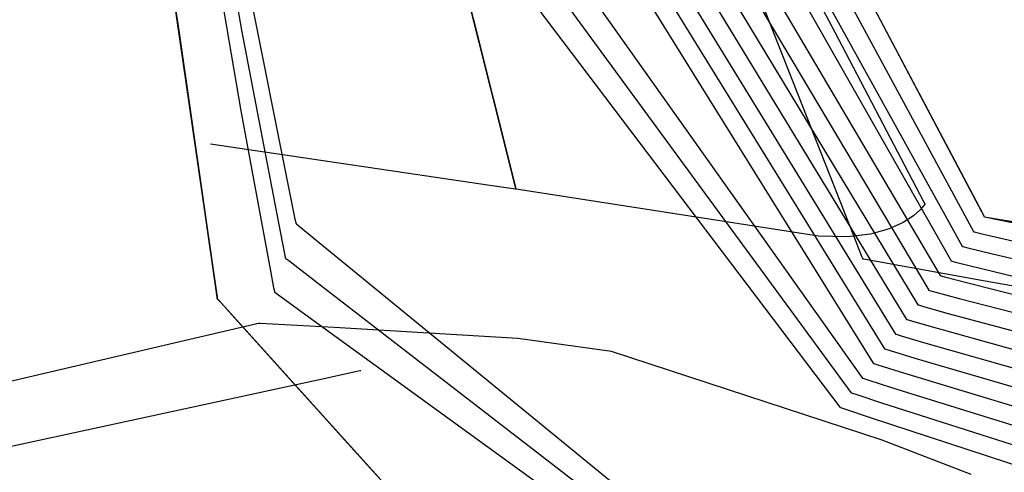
# Model space of a CAD drawing. Extents: x -3.57 to 3.57, y -2.08 to 2.06.
# Tile 14 of 219: x -3.35 to -3.21, y -0.32 to -0.26. Entities that reach past the tile are written whole.
import ezdxf

# ---------------------------------------------------------------- set-up
doc = ezdxf.new("R2010")
doc.units = 0

msp = doc.modelspace()

# ---------------------------------------------------------------- linework, layer by layer
at = {"layer": 'Layer 1', "color": 7, "linetype": 'CONTINUOUS'}
for p, q in [((-3.337992, -0.17148), (-3.324728, -0.263638)), ((-3.337992, -0.17148), (-3.324728, -0.263638)), ((-3.218091, -0.284076), (-3.27487, -0.176701)), ((-3.336719, -0.180325), (-3.320162, -0.295361)), ((-3.288962, -0.182405), (-3.221752, -0.296453)), ((-3.290293, -0.186082), (-3.22326, -0.298433)), ((-3.296026, -0.187913), (-3.226272, -0.302386)), ((-3.292632, -0.188063), (-3.224768, -0.300409)), ((-3.271415, -0.190402), (-3.217236, -0.29052)), ((-3.297318, -0.191216), (-3.22778, -0.304366)), ((-3.299649, -0.192394), (-3.229287, -0.306343)), ((-3.300923, -0.195565), (-3.230791, -0.308319)), ((-3.272619, -0.195275), (-3.21874, -0.2925)), ((-3.321213, -0.288059), (-3.334478, -0.195898)), ((-3.321213, -0.288059), (-3.334478, -0.195898)), ((-3.321213, -0.288059), (-3.334478, -0.195898)), ((-3.321213, -0.288059), (-3.334478, -0.195898)), ((-3.321213, -0.288059), (-3.334478, -0.195898)), ((-3.321213, -0.288059), (-3.334478, -0.195898)), ((-3.321213, -0.288059), (-3.334478, -0.195898)), ((-3.321213, -0.288059), (-3.334478, -0.195898)), ((-3.321213, -0.288059), (-3.334478, -0.195898)), ((-3.321213, -0.288059), (-3.334478, -0.195898)), ((-3.321213, -0.288059), (-3.334478, -0.195898)), ((-3.321213, -0.288059), (-3.334478, -0.195898)), ((-3.321213, -0.288059), (-3.334478, -0.195898)), ((-3.321213, -0.288059), (-3.334478, -0.195898)), ((-3.321213, -0.288059), (-3.334478, -0.195898)), ((-3.327508, -0.199836), (-3.316282, -0.263294)), ((-3.299948, -0.201817), (-3.284874, -0.261893)), ((-3.316331, -0.274181), (-3.327594, -0.208013)), ((-3.265042, -0.208284), (-3.236005, -0.263536)), ((-3.28101, -0.277292), (-3.296044, -0.217375)), ((-3.26277, -0.219591), (-3.220248, -0.294476)), ((-3.285683, -0.235109), (-3.232299, -0.310299)), ((-3.287108, -0.239581), (-3.233803, -0.312276)), ((-3.288536, -0.24405), (-3.235311, -0.314252)), ((-3.217624, -0.284958), (-3.232637, -0.256567)), ((-3.233421, -0.291089), (-3.246571, -0.257697)), ((-3.314936, -0.259508), (-3.310151, -0.283404)), ((-3.284874, -0.261893), (-3.279567, -0.283042)), ((-3.324728, -0.263638), (-3.319977, -0.296645)), ((-3.324728, -0.263638), (-3.319977, -0.296645)), ((-3.316282, -0.263294), (-3.311561, -0.287919)), ((-3.236005, -0.263536), (-3.225017, -0.284444)), ((-3.312324, -0.295828), (-3.316331, -0.274181)), ((-3.27932, -0.284026), (-3.28101, -0.277292)), ((-3.282682, -0.284259), (-3.320465, -0.278677)), ((-3.310151, -0.283404), (-3.309045, -0.288852)), ((-3.279567, -0.283042), (-3.279159, -0.284667)), ((-3.279525, -0.284725), (-3.282682, -0.284259)), ((-3.279218, -0.28477), (-3.279525, -0.284725)), ((-3.279165, -0.284642), (-3.27932, -0.284026)), ((-3.279146, -0.284781), (-3.279218, -0.28477)), ((-3.279134, -0.284768), (-3.279165, -0.284642)), ((-3.279159, -0.284667), (-3.279132, -0.284775)), ((-3.279132, -0.284783), (-3.279146, -0.284781)), ((-3.279131, -0.28478), (-3.279134, -0.284768)), ((-3.279132, -0.284775), (-3.27913, -0.284783)), ((-3.27913, -0.284783), (-3.279132, -0.284783)), ((-3.27913, -0.284783), (-3.279131, -0.28478)), ((-3.27913, -0.284783), (-3.27913, -0.284783)), ((-3.27913, -0.284783), (-3.27913, -0.284783)), ((-3.27913, -0.284783), (-3.27913, -0.284783)), ((-3.27913, -0.284783), (-3.27913, -0.284783)), ((-3.27913, -0.284783), (-3.27913, -0.284783)), ((-3.27913, -0.284783), (-3.27913, -0.284783)), ((-3.27913, -0.284783), (-3.27913, -0.284783)), ((-3.27913, -0.284783), (-3.27913, -0.284783)), ((-3.27913, -0.284783), (-3.27913, -0.284783)), ((-3.27913, -0.284783), (-3.27913, -0.284783)), ((-3.27913, -0.284783), (-3.27913, -0.284783)), ((-3.27913, -0.284783), (-3.27913, -0.284783)), ((-3.27913, -0.284783), (-3.27913, -0.284783)), ((-3.27913, -0.284783), (-3.27913, -0.284783)), ((-3.27913, -0.284783), (-3.27913, -0.284783)), ((-3.27913, -0.284783), (-3.27913, -0.284783)), ((-3.238221, -0.291115), (-3.27913, -0.284783)), ((-3.225017, -0.284444), (-3.223977, -0.286423)), ((-3.215983, -0.288061), (-3.218091, -0.284076)), ((-3.21609, -0.28786), (-3.217624, -0.284958)), ((-3.223977, -0.286423), (-3.223798, -0.286763)), ((-3.224431, -0.287559), (-3.225345, -0.288376)), ((-3.223932, -0.286979), (-3.224431, -0.287559)), ((-3.223821, -0.286822), (-3.223932, -0.286979)), ((-3.223797, -0.286784), (-3.223821, -0.286822)), ((-3.223798, -0.286763), (-3.223793, -0.286773)), ((-3.223792, -0.286777), (-3.223797, -0.286784)), ((-3.223793, -0.286773), (-3.223792, -0.286775)), ((-3.223792, -0.286775), (-3.223791, -0.286776)), ((-3.223791, -0.286776), (-3.223792, -0.286777)), ((-3.223791, -0.286776), (-3.223791, -0.286776)), ((-3.223791, -0.286776), (-3.223791, -0.286776)), ((-3.223791, -0.286776), (-3.223791, -0.286776)), ((-3.223791, -0.286776), (-3.223791, -0.286776)), ((-3.223791, -0.286776), (-3.223791, -0.286776)), ((-3.223791, -0.286776), (-3.223791, -0.286776)), ((-3.223791, -0.286776), (-3.223791, -0.286776)), ((-3.223791, -0.286776), (-3.223791, -0.286776)), ((-3.223791, -0.286776), (-3.223791, -0.286776)), ((-3.319723, -0.298415), (-3.321213, -0.288059)), ((-3.319723, -0.298415), (-3.321213, -0.288059)), ((-3.319723, -0.298415), (-3.321213, -0.288059)), ((-3.319723, -0.298415), (-3.321213, -0.288059)), ((-3.319723, -0.298415), (-3.321213, -0.288059)), ((-3.319723, -0.298415), (-3.321213, -0.288059)), ((-3.319723, -0.298415), (-3.321213, -0.288059)), ((-3.319723, -0.298415), (-3.321213, -0.288059)), ((-3.319723, -0.298415), (-3.321213, -0.288059)), ((-3.319723, -0.298415), (-3.321213, -0.288059)), ((-3.319723, -0.298415), (-3.321213, -0.288059)), ((-3.319723, -0.298415), (-3.321213, -0.288059)), ((-3.319723, -0.298415), (-3.321213, -0.288059)), ((-3.319723, -0.298415), (-3.321213, -0.288059)), ((-3.319723, -0.298415), (-3.321213, -0.288059)), ((-3.311561, -0.287919), (-3.310466, -0.293529)), ((-3.309045, -0.288852), (-3.308953, -0.289304)), ((-3.225345, -0.288376), (-3.226735, -0.289289)), ((-3.215768, -0.288467), (-3.21609, -0.28786)), ((-3.215785, -0.288437), (-3.215983, -0.288061)), ((-3.215739, -0.288524), (-3.215785, -0.288437)), ((-3.215738, -0.288525), (-3.215768, -0.288467)), ((-3.215729, -0.288541), (-3.215739, -0.288524)), ((-3.215731, -0.288539), (-3.215738, -0.288525)), ((-3.215729, -0.288542), (-3.215731, -0.288539)), ((-3.215729, -0.288543), (-3.215729, -0.288541)), ((-3.215728, -0.288543), (-3.215729, -0.288542)), ((-3.215728, -0.288543), (-3.215729, -0.288543)), ((-3.215727, -0.288544), (-3.215728, -0.288543)), ((-3.215728, -0.288543), (-3.215728, -0.288543)), ((-3.215728, -0.288543), (-3.215728, -0.288543)), ((-3.215728, -0.288543), (-3.215728, -0.288543)), ((-3.215728, -0.288543), (-3.215728, -0.288543)), ((-2.868764, -0.348358), (-3.215728, -0.288543)), ((-3.215728, -0.288543), (-3.215728, -0.288543)), ((-3.215728, -0.288543), (-3.215728, -0.288543)), ((-3.215728, -0.288543), (-3.215728, -0.288543)), ((-3.215728, -0.288543), (-3.215728, -0.288543)), ((-3.215728, -0.288543), (-3.215728, -0.288543)), ((-3.215728, -0.288543), (-3.215728, -0.288543)), ((-3.215724, -0.288544), (-3.215727, -0.288544)), ((-3.142485, -0.303999), (-3.215724, -0.288544)), ((-3.308953, -0.289304), (-3.308938, -0.289379)), ((-3.308938, -0.289379), (-3.308937, -0.289381)), ((-3.308937, -0.289381), (-3.308937, -0.289382)), ((-3.308937, -0.289382), (-3.308937, -0.289382)), ((-3.308937, -0.289382), (-3.308937, -0.289382)), ((-3.308937, -0.289382), (-3.308937, -0.289382)), ((-3.308937, -0.289382), (-3.308937, -0.289382)), ((-3.308937, -0.289382), (-3.308937, -0.289382)), ((-3.308937, -0.289382), (-3.308936, -0.289382)), ((-3.308936, -0.289382), (-3.308935, -0.289384)), ((-3.308935, -0.289384), (-3.308927, -0.28939)), ((-3.308927, -0.28939), (-3.308848, -0.289454)), ((-3.308848, -0.289454), (-3.308461, -0.289771)), ((-3.308461, -0.289771), (-3.304229, -0.293229)), ((-3.228659, -0.29016), (-3.231176, -0.290848)), ((-3.226735, -0.289289), (-3.228659, -0.29016)), ((-3.234343, -0.291213), (-3.238221, -0.291115)), ((-3.231176, -0.290848), (-3.234343, -0.291213)), ((-3.232323, -0.293879), (-3.233421, -0.291089)), ((-3.217236, -0.29052), (-3.217236, -0.29052)), ((-3.217236, -0.29052), (-3.217236, -0.29052)), ((-3.217236, -0.29052), (-3.217236, -0.29052)), ((-3.217236, -0.29052), (-3.217235, -0.29052)), ((-3.217235, -0.29052), (-3.217231, -0.290521)), ((-3.217231, -0.290521), (-3.217215, -0.290525)), ((-3.217215, -0.290525), (-3.21715, -0.29054)), ((-3.21715, -0.29054), (-3.216466, -0.290705)), ((-3.216466, -0.290705), (-3.213132, -0.291494)), ((-3.213132, -0.291494), (-3.177367, -0.299563)), ((-3.21874, -0.2925), (-3.21874, -0.2925)), ((-3.21874, -0.2925), (-3.21874, -0.2925)), ((-3.21874, -0.2925), (-3.21874, -0.2925)), ((-3.21874, -0.2925), (-3.218739, -0.2925)), ((-3.218739, -0.2925), (-3.218735, -0.292501)), ((-3.218735, -0.292501), (-3.218719, -0.292505)), ((-3.218719, -0.292505), (-3.218654, -0.292521)), ((-3.218654, -0.292521), (-3.217969, -0.292691)), ((-3.217969, -0.292691), (-3.214635, -0.29351)), ((-3.310466, -0.293529), (-3.310374, -0.293995)), ((-3.310374, -0.293995), (-3.310359, -0.294072)), ((-3.310359, -0.294072), (-3.310358, -0.294074)), ((-3.310358, -0.294074), (-3.310358, -0.294075)), ((-3.310358, -0.294075), (-3.310358, -0.294075)), ((-3.310358, -0.294075), (-3.310358, -0.294075)), ((-3.310358, -0.294075), (-3.310358, -0.294075)), ((-3.310358, -0.294075), (-3.310358, -0.294075)), ((-3.310358, -0.294075), (-3.310358, -0.294075)), ((-3.310358, -0.294075), (-3.310358, -0.294075)), ((-3.310358, -0.294075), (-3.310356, -0.294077)), ((-3.310356, -0.294077), (-3.310348, -0.294082)), ((-3.310348, -0.294082), (-3.31027, -0.294143)), ((-3.31027, -0.294143), (-3.309883, -0.294441)), ((-3.309883, -0.294441), (-3.305658, -0.297698)), ((-3.304229, -0.293229), (-3.251882, -0.336008)), ((-3.232216, -0.294151), (-3.232323, -0.293879)), ((-3.232191, -0.294214), (-3.232216, -0.294151)), ((-3.232186, -0.294227), (-3.232191, -0.294214)), ((-3.232185, -0.294228), (-3.232186, -0.294227)), ((-3.232168, -0.294231), (-3.232185, -0.294228)), ((-3.232185, -0.294228), (-3.232185, -0.294228)), ((-3.232185, -0.294228), (-3.232185, -0.294228)), ((-3.232185, -0.294228), (-3.232185, -0.294228)), ((-3.232185, -0.294228), (-3.232185, -0.294228)), ((-3.232185, -0.294228), (-3.232185, -0.294228)), ((-3.232185, -0.294228), (-3.232185, -0.294228)), ((-3.232185, -0.294228), (-3.232185, -0.294228)), ((-3.232185, -0.294228), (-3.232185, -0.294228)), ((-3.232185, -0.294228), (-3.232185, -0.294228)), ((-3.232185, -0.294228), (-3.232185, -0.294228)), ((-3.23207, -0.294249), (-3.232168, -0.294231)), ((-3.230838, -0.294471), (-3.23207, -0.294249)), ((-3.214635, -0.29351), (-3.178866, -0.301884)), ((-3.320162, -0.295361), (-3.319627, -0.299077)), ((-3.215658, -0.2972), (-3.230838, -0.294471)), ((-3.220248, -0.294476), (-3.220248, -0.294476)), ((-3.220248, -0.294476), (-3.220248, -0.294476)), ((-3.220248, -0.294476), (-3.220248, -0.294476)), ((-3.220248, -0.294476), (-3.220247, -0.294477)), ((-3.220247, -0.294477), (-3.220243, -0.294478)), ((-3.220243, -0.294478), (-3.220227, -0.294482)), ((-3.220227, -0.294482), (-3.220162, -0.294499)), ((-3.220162, -0.294499), (-3.219477, -0.294675)), ((-3.219477, -0.294675), (-3.216141, -0.295522)), ((-3.216141, -0.295522), (-3.180367, -0.304202)), ((-3.319977, -0.296645), (-3.319591, -0.299326)), ((-3.319977, -0.296645), (-3.319591, -0.299326)), ((-3.311897, -0.298093), (-3.312324, -0.295828)), ((-3.221752, -0.296453), (-3.221752, -0.296453)), ((-3.221752, -0.296453), (-3.221752, -0.296453)), ((-3.221752, -0.296453), (-3.221752, -0.296453)), ((-3.221752, -0.296453), (-3.221751, -0.296453)), ((-3.221751, -0.296453), (-3.221747, -0.296454)), ((-3.221747, -0.296454), (-3.221731, -0.296458)), ((-3.221731, -0.296458), (-3.221666, -0.296476)), ((-3.221666, -0.296476), (-3.220981, -0.296658)), ((-3.220981, -0.296658), (-3.217644, -0.297534)), ((-3.319586, -0.299361), (-3.319723, -0.298415)), ((-3.319586, -0.299361), (-3.319723, -0.298415)), ((-3.319586, -0.299361), (-3.319723, -0.298415)), ((-3.319586, -0.299361), (-3.319723, -0.298415)), ((-3.319586, -0.299361), (-3.319723, -0.298415)), ((-3.319586, -0.299361), (-3.319723, -0.298415)), ((-3.319586, -0.299361), (-3.319723, -0.298415)), ((-3.319586, -0.299361), (-3.319723, -0.298415)), ((-3.319586, -0.299361), (-3.319723, -0.298415)), ((-3.319586, -0.299361), (-3.319723, -0.298415)), ((-3.319586, -0.299361), (-3.319723, -0.298415)), ((-3.319586, -0.299361), (-3.319723, -0.298415)), ((-3.319586, -0.299361), (-3.319723, -0.298415)), ((-3.319586, -0.299361), (-3.319723, -0.298415)), ((-3.319586, -0.299361), (-3.319723, -0.298415)), ((-3.311795, -0.298629), (-3.311897, -0.298093)), ((-3.305658, -0.297698), (-3.25339, -0.337988)), ((-3.22326, -0.298433), (-3.22326, -0.298433)), ((-3.22326, -0.298433), (-3.22326, -0.298433)), ((-3.22326, -0.298433), (-3.22326, -0.298433)), ((-3.22326, -0.298433), (-3.223259, -0.298433)), ((-3.223259, -0.298433), (-3.223255, -0.298434)), ((-3.223255, -0.298434), (-3.223239, -0.298439)), ((-3.223239, -0.298439), (-3.223174, -0.298457)), ((-3.223174, -0.298457), (-3.222488, -0.298645)), ((-3.217644, -0.297534), (-3.181865, -0.30652)), ((-3.173259, -0.304822), (-3.215658, -0.2972)), ((-3.319627, -0.299077), (-3.319555, -0.299579)), ((-3.319591, -0.299326), (-3.31956, -0.299542)), ((-3.319591, -0.299326), (-3.31956, -0.299542)), ((-3.319559, -0.299555), (-3.319586, -0.299361)), ((-3.319559, -0.299555), (-3.319586, -0.299361)), ((-3.319559, -0.299555), (-3.319586, -0.299361)), ((-3.319559, -0.299555), (-3.319586, -0.299361)), ((-3.319559, -0.299555), (-3.319586, -0.299361)), ((-3.319559, -0.299555), (-3.319586, -0.299361)), ((-3.319559, -0.299555), (-3.319586, -0.299361)), ((-3.319559, -0.299555), (-3.319586, -0.299361)), ((-3.319559, -0.299555), (-3.319586, -0.299361)), ((-3.319559, -0.299555), (-3.319586, -0.299361)), ((-3.319559, -0.299555), (-3.319586, -0.299361)), ((-3.319559, -0.299555), (-3.319586, -0.299361)), ((-3.319559, -0.299555), (-3.319586, -0.299361)), ((-3.319559, -0.299555), (-3.319586, -0.299361)), ((-3.319559, -0.299555), (-3.319586, -0.299361)), ((-3.31956, -0.299542), (-3.319555, -0.299578)), ((-3.31956, -0.299542), (-3.319555, -0.299578)), ((-3.319556, -0.299573), (-3.319559, -0.299555)), ((-3.319556, -0.299573), (-3.319559, -0.299555)), ((-3.319556, -0.299573), (-3.319559, -0.299555)), ((-3.319556, -0.299573), (-3.319559, -0.299555)), ((-3.319556, -0.299573), (-3.319559, -0.299555)), ((-3.319556, -0.299573), (-3.319559, -0.299555)), ((-3.319556, -0.299573), (-3.319559, -0.299555)), ((-3.319556, -0.299573), (-3.319559, -0.299555)), ((-3.319556, -0.299573), (-3.319559, -0.299555)), ((-3.319556, -0.299573), (-3.319559, -0.299555)), ((-3.319556, -0.299573), (-3.319559, -0.299555)), ((-3.319556, -0.299573), (-3.319559, -0.299555)), ((-3.319556, -0.299573), (-3.319559, -0.299555)), ((-3.319556, -0.299573), (-3.319559, -0.299555)), ((-3.319556, -0.299573), (-3.319559, -0.299555)), ((-3.319555, -0.299577), (-3.319556, -0.299573)), ((-3.319555, -0.299577), (-3.319556, -0.299573)), ((-3.319555, -0.299577), (-3.319556, -0.299573)), ((-3.319555, -0.299577), (-3.319556, -0.299573)), ((-3.319555, -0.299577), (-3.319556, -0.299573)), ((-3.319555, -0.299577), (-3.319556, -0.299573)), ((-3.319555, -0.299577), (-3.319556, -0.299573)), ((-3.319555, -0.299577), (-3.319556, -0.299573)), ((-3.319555, -0.299577), (-3.319556, -0.299573)), ((-3.319555, -0.299577), (-3.319556, -0.299573)), ((-3.319555, -0.299577), (-3.319556, -0.299573)), ((-3.319555, -0.299577), (-3.319556, -0.299573)), ((-3.319555, -0.299577), (-3.319556, -0.299573)), ((-3.319555, -0.299577), (-3.319556, -0.299573)), ((-3.319555, -0.299577), (-3.319556, -0.299573)), ((-3.319555, -0.299578), (-3.319555, -0.299577)), ((-3.319555, -0.299578), (-3.319555, -0.299577)), ((-3.319555, -0.299578), (-3.319555, -0.299577)), ((-3.319555, -0.299578), (-3.319555, -0.299577)), ((-3.319555, -0.299578), (-3.319555, -0.299577)), ((-3.319555, -0.299578), (-3.319555, -0.299577)), ((-3.319555, -0.299578), (-3.319555, -0.299577)), ((-3.319555, -0.299578), (-3.319555, -0.299577)), ((-3.319555, -0.299578), (-3.319555, -0.299577)), ((-3.319555, -0.299578), (-3.319555, -0.299577)), ((-3.319555, -0.299578), (-3.319555, -0.299577)), ((-3.319555, -0.299578), (-3.319555, -0.299577)), ((-3.319555, -0.299578), (-3.319555, -0.299577)), ((-3.319555, -0.299578), (-3.319555, -0.299577)), ((-3.319555, -0.299578), (-3.319555, -0.299577)), ((-3.319555, -0.299578), (-3.319555, -0.299578)), ((-3.319555, -0.299578), (-3.319555, -0.299579)), ((-3.319555, -0.299579), (-3.319555, -0.299578)), ((-3.319555, -0.299579), (-3.319555, -0.299578)), ((-3.319555, -0.299579), (-3.319555, -0.299578)), ((-3.319555, -0.299579), (-3.319555, -0.299578)), ((-3.319555, -0.299579), (-3.319555, -0.299578)), ((-3.319555, -0.299579), (-3.319555, -0.299578)), ((-3.319555, -0.299579), (-3.319555, -0.299578)), ((-3.319555, -0.299579), (-3.319555, -0.299578)), ((-3.319555, -0.299579), (-3.319555, -0.299578)), ((-3.319555, -0.299579), (-3.319555, -0.299578)), ((-3.319555, -0.299579), (-3.319555, -0.299578)), ((-3.319555, -0.299579), (-3.319555, -0.299578)), ((-3.319555, -0.299579), (-3.319555, -0.299578)), ((-3.319555, -0.299579), (-3.319555, -0.299578)), ((-3.319555, -0.299579), (-3.319555, -0.299578)), ((-3.319555, -0.299578), (-3.319555, -0.299578)), ((-3.319555, -0.299578), (-3.319555, -0.299579)), ((-3.319555, -0.299579), (-3.319555, -0.299579)), ((-3.319555, -0.299579), (-3.319555, -0.299579)), ((-3.319555, -0.299579), (-3.319555, -0.299579)), ((-3.319555, -0.299579), (-3.319555, -0.299579)), ((-3.319555, -0.299579), (-3.319555, -0.299579)), ((-3.319555, -0.299579), (-3.319555, -0.299579)), ((-3.319555, -0.299579), (-3.319554, -0.29958)), ((-3.319549, -0.299586), (-3.319555, -0.299579)), ((-3.319555, -0.299579), (-3.319555, -0.299579)), ((-3.319555, -0.299579), (-3.319555, -0.299579)), ((-3.319555, -0.299579), (-3.319555, -0.299579)), ((-3.319555, -0.299579), (-3.319555, -0.299579)), ((-3.319555, -0.299579), (-3.319555, -0.299579)), ((-3.319555, -0.299579), (-3.319555, -0.299579)), ((-3.319549, -0.299586), (-3.319555, -0.299579)), ((-3.319555, -0.299579), (-3.319555, -0.299579)), ((-3.319555, -0.299579), (-3.319555, -0.299579)), ((-3.319555, -0.299579), (-3.319555, -0.299579)), ((-3.319555, -0.299579), (-3.319555, -0.299579)), ((-3.319555, -0.299579), (-3.319555, -0.299579)), ((-3.319555, -0.299579), (-3.319555, -0.299579)), ((-3.319549, -0.299586), (-3.319555, -0.299579)), ((-3.319555, -0.299579), (-3.319555, -0.299579)), ((-3.319555, -0.299579), (-3.319555, -0.299579)), ((-3.319555, -0.299579), (-3.319555, -0.299579)), ((-3.319555, -0.299579), (-3.319555, -0.299579)), ((-3.319555, -0.299579), (-3.319555, -0.299579)), ((-3.319555, -0.299579), (-3.319555, -0.299579)), ((-3.319549, -0.299586), (-3.319555, -0.299579)), ((-3.319555, -0.299579), (-3.319555, -0.299579)), ((-3.319555, -0.299579), (-3.319555, -0.299579)), ((-3.319555, -0.299579), (-3.319555, -0.299579)), ((-3.319555, -0.299579), (-3.319555, -0.299579)), ((-3.319555, -0.299579), (-3.319555, -0.299579)), ((-3.319555, -0.299579), (-3.319555, -0.299579)), ((-3.319549, -0.299586), (-3.319555, -0.299579)), ((-3.319555, -0.299579), (-3.319555, -0.299579)), ((-3.319555, -0.299579), (-3.319555, -0.299579)), ((-3.319555, -0.299579), (-3.319555, -0.299579)), ((-3.319555, -0.299579), (-3.319555, -0.299579)), ((-3.319555, -0.299579), (-3.319555, -0.299579)), ((-3.319555, -0.299579), (-3.319555, -0.299579)), ((-3.319549, -0.299586), (-3.319555, -0.299579)), ((-3.319555, -0.299579), (-3.319555, -0.299579)), ((-3.319555, -0.299579), (-3.319555, -0.299579)), ((-3.319555, -0.299579), (-3.319555, -0.299579)), ((-3.319555, -0.299579), (-3.319555, -0.299579)), ((-3.319555, -0.299579), (-3.319555, -0.299579)), ((-3.319555, -0.299579), (-3.319555, -0.299579)), ((-3.319549, -0.299586), (-3.319555, -0.299579)), ((-3.319555, -0.299579), (-3.319555, -0.299579)), ((-3.319555, -0.299579), (-3.319555, -0.299579)), ((-3.319555, -0.299579), (-3.319555, -0.299579)), ((-3.319555, -0.299579), (-3.319555, -0.299579)), ((-3.319555, -0.299579), (-3.319555, -0.299579)), ((-3.319555, -0.299579), (-3.319555, -0.299579)), ((-3.319549, -0.299586), (-3.319555, -0.299579)), ((-3.319555, -0.299579), (-3.319555, -0.299579)), ((-3.319555, -0.299579), (-3.319555, -0.299579)), ((-3.319555, -0.299579), (-3.319555, -0.299579)), ((-3.319555, -0.299579), (-3.319555, -0.299579)), ((-3.319555, -0.299579), (-3.319555, -0.299579)), ((-3.319555, -0.299579), (-3.319555, -0.299579)), ((-3.319549, -0.299586), (-3.319555, -0.299579)), ((-3.319555, -0.299579), (-3.319555, -0.299579)), ((-3.319555, -0.299579), (-3.319555, -0.299579)), ((-3.319555, -0.299579), (-3.319555, -0.299579)), ((-3.319555, -0.299579), (-3.319555, -0.299579)), ((-3.319555, -0.299579), (-3.319555, -0.299579)), ((-3.319555, -0.299579), (-3.319555, -0.299579)), ((-3.319549, -0.299586), (-3.319555, -0.299579)), ((-3.319555, -0.299579), (-3.319555, -0.299579)), ((-3.319555, -0.299579), (-3.319555, -0.299579)), ((-3.319555, -0.299579), (-3.319555, -0.299579)), ((-3.319555, -0.299579), (-3.319555, -0.299579)), ((-3.319555, -0.299579), (-3.319555, -0.299579)), ((-3.319555, -0.299579), (-3.319555, -0.299579)), ((-3.319549, -0.299586), (-3.319555, -0.299579)), ((-3.319555, -0.299579), (-3.319555, -0.299579)), ((-3.319555, -0.299579), (-3.319555, -0.299579)), ((-3.319555, -0.299579), (-3.319555, -0.299579)), ((-3.319555, -0.299579), (-3.319555, -0.299579)), ((-3.319555, -0.299579), (-3.319555, -0.299579)), ((-3.319555, -0.299579), (-3.319555, -0.299579)), ((-3.319549, -0.299586), (-3.319555, -0.299579)), ((-3.319555, -0.299579), (-3.319555, -0.299579)), ((-3.319555, -0.299579), (-3.319555, -0.299579)), ((-3.319555, -0.299579), (-3.319555, -0.299579)), ((-3.319555, -0.299579), (-3.319555, -0.299579)), ((-3.319555, -0.299579), (-3.319555, -0.299579)), ((-3.319555, -0.299579), (-3.319555, -0.299579)), ((-3.319549, -0.299586), (-3.319555, -0.299579)), ((-3.319555, -0.299579), (-3.319555, -0.299579)), ((-3.319555, -0.299579), (-3.319555, -0.299579)), ((-3.319555, -0.299579), (-3.319555, -0.299579)), ((-3.319555, -0.299579), (-3.319555, -0.299579)), ((-3.319555, -0.299579), (-3.319555, -0.299579)), ((-3.319555, -0.299579), (-3.319555, -0.299579)), ((-3.319549, -0.299586), (-3.319555, -0.299579)), ((-3.319555, -0.299579), (-3.319555, -0.299579)), ((-3.319555, -0.299579), (-3.319555, -0.299579)), ((-3.319555, -0.299579), (-3.319555, -0.299579)), ((-3.319555, -0.299579), (-3.319555, -0.299579)), ((-3.319555, -0.299579), (-3.319555, -0.299579)), ((-3.319555, -0.299579), (-3.319555, -0.299579)), ((-3.319549, -0.299586), (-3.319555, -0.299579)), ((-3.319555, -0.299579), (-3.319555, -0.299579)), ((-3.319555, -0.299579), (-3.319555, -0.299579)), ((-3.319555, -0.299579), (-3.319555, -0.299579)), ((-3.319555, -0.299579), (-3.319555, -0.299579)), ((-3.319555, -0.299579), (-3.319555, -0.299579)), ((-3.319555, -0.299579), (-3.319555, -0.299579)), ((-3.319555, -0.299579), (-3.319555, -0.299579)), ((-3.319555, -0.299579), (-3.319555, -0.299579)), ((-3.319555, -0.299579), (-3.319555, -0.299579)), ((-3.319555, -0.299579), (-3.319555, -0.299579)), ((-3.319555, -0.299579), (-3.319555, -0.299579)), ((-3.319555, -0.299579), (-3.319555, -0.299579)), ((-3.319555, -0.299579), (-3.319554, -0.29958)), ((-3.319555, -0.299579), (-3.319555, -0.299579)), ((-3.319555, -0.299579), (-3.319555, -0.299579)), ((-3.319555, -0.299579), (-3.319555, -0.299579)), ((-3.319555, -0.299579), (-3.319555, -0.299579)), ((-3.319555, -0.299579), (-3.319555, -0.299579)), ((-3.319555, -0.299579), (-3.319555, -0.299579)), ((-3.319555, -0.299579), (-3.319555, -0.299579)), ((-3.319555, -0.299579), (-3.319555, -0.299579)), ((-3.319555, -0.299579), (-3.319555, -0.299579)), ((-3.319555, -0.299579), (-3.319555, -0.299579)), ((-3.319555, -0.299579), (-3.319555, -0.299579)), ((-3.319555, -0.299579), (-3.319555, -0.299579)), ((-3.319555, -0.299579), (-3.319551, -0.299583)), ((-3.319554, -0.29958), (-3.319551, -0.299583)), ((-3.319554, -0.29958), (-3.319551, -0.299583)), ((-3.319551, -0.299583), (-3.319518, -0.29962)), ((-3.319551, -0.299583), (-3.319518, -0.29962)), ((-3.319551, -0.299583), (-3.319532, -0.299604)), ((-3.319512, -0.299626), (-3.319549, -0.299586)), ((-3.319512, -0.299626), (-3.319549, -0.299586)), ((-3.319512, -0.299626), (-3.319549, -0.299586)), ((-3.319512, -0.299626), (-3.319549, -0.299586)), ((-3.319512, -0.299626), (-3.319549, -0.299586)), ((-3.319512, -0.299626), (-3.319549, -0.299586)), ((-3.319512, -0.299626), (-3.319549, -0.299586)), ((-3.319512, -0.299626), (-3.319549, -0.299586)), ((-3.319512, -0.299626), (-3.319549, -0.299586)), ((-3.319512, -0.299626), (-3.319549, -0.299586)), ((-3.319512, -0.299626), (-3.319549, -0.299586)), ((-3.319512, -0.299626), (-3.319549, -0.299586)), ((-3.319512, -0.299626), (-3.319549, -0.299586)), ((-3.319512, -0.299626), (-3.319549, -0.299586)), ((-3.319512, -0.299626), (-3.319549, -0.299586)), ((-3.319532, -0.299604), (-3.319453, -0.299692)), ((-3.319518, -0.29962), (-3.319356, -0.299799)), ((-3.319518, -0.29962), (-3.319356, -0.299799)), ((-3.319056, -0.300131), (-3.319512, -0.299626)), ((-3.319056, -0.300131), (-3.319512, -0.299626)), ((-3.319056, -0.300131), (-3.319512, -0.299626)), ((-3.319056, -0.300131), (-3.319512, -0.299626)), ((-3.319056, -0.300131), (-3.319512, -0.299626)), ((-3.319056, -0.300131), (-3.319512, -0.299626)), ((-3.319056, -0.300131), (-3.319512, -0.299626)), ((-3.319056, -0.300131), (-3.319512, -0.299626)), ((-3.319056, -0.300131), (-3.319512, -0.299626)), ((-3.319056, -0.300131), (-3.319512, -0.299626)), ((-3.319056, -0.300131), (-3.319512, -0.299626)), ((-3.319056, -0.300131), (-3.319512, -0.299626)), ((-3.319056, -0.300131), (-3.319512, -0.299626)), ((-3.319056, -0.300131), (-3.319512, -0.299626)), ((-3.319056, -0.300131), (-3.319512, -0.299626)), ((-3.319453, -0.299692), (-3.318605, -0.300631)), ((-3.319356, -0.299799), (-3.317591, -0.301754)), ((-3.319356, -0.299799), (-3.317591, -0.301754)), ((-3.311774, -0.298738), (-3.311795, -0.298629)), ((-3.311772, -0.298749), (-3.311774, -0.298738)), ((-3.311772, -0.298751), (-3.311772, -0.298749)), ((-3.311772, -0.298752), (-3.311772, -0.298751)), ((-3.311771, -0.298752), (-3.311772, -0.298752)), ((-3.311772, -0.298752), (-3.311772, -0.298752)), ((-3.311772, -0.298752), (-3.311772, -0.298752)), ((-3.311772, -0.298752), (-3.311772, -0.298752)), ((-3.311772, -0.298752), (-3.311772, -0.298752)), ((-3.311772, -0.298752), (-3.311772, -0.298752)), ((-3.311772, -0.298752), (-3.311772, -0.298752)), ((-3.311772, -0.298752), (-3.311772, -0.298752)), ((-3.311595, -0.29888), (-3.311771, -0.298752)), ((-3.308076, -0.301429), (-3.311595, -0.29888)), ((-3.222488, -0.298645), (-3.219151, -0.29955)), ((-3.219151, -0.29955), (-3.183367, -0.30884)), ((-3.313431, -0.306358), (-3.319056, -0.300131)), ((-3.313431, -0.306358), (-3.319056, -0.300131)), ((-3.313431, -0.306358), (-3.319056, -0.300131)), ((-3.313431, -0.306358), (-3.319056, -0.300131)), ((-3.313431, -0.306358), (-3.319056, -0.300131)), ((-3.313431, -0.306358), (-3.319056, -0.300131)), ((-3.313431, -0.306358), (-3.319056, -0.300131)), ((-3.313431, -0.306358), (-3.319056, -0.300131)), ((-3.313431, -0.306358), (-3.319056, -0.300131)), ((-3.313431, -0.306358), (-3.319056, -0.300131)), ((-3.313431, -0.306358), (-3.319056, -0.300131)), ((-3.313431, -0.306358), (-3.319056, -0.300131)), ((-3.313431, -0.306358), (-3.319056, -0.300131)), ((-3.313431, -0.306358), (-3.319056, -0.300131)), ((-3.313431, -0.306358), (-3.319056, -0.300131)), ((-3.318605, -0.300631), (-3.295756, -0.325925)), ((-3.224768, -0.300409), (-3.224768, -0.300409)), ((-3.224768, -0.300409), (-3.224768, -0.300409)), ((-3.224768, -0.300409), (-3.224767, -0.30041)), ((-3.224767, -0.30041), (-3.224767, -0.30041)), ((-3.224767, -0.30041), (-3.224763, -0.300411)), ((-3.224763, -0.300411), (-3.224747, -0.300415)), ((-3.224747, -0.300415), (-3.224682, -0.300434)), ((-3.224682, -0.300434), (-3.223996, -0.300628)), ((-3.223996, -0.300628), (-3.220657, -0.301562)), ((-3.317591, -0.301754), (-3.30188, -0.319146)), ((-3.317591, -0.301754), (-3.30188, -0.319146)), ((-3.271153, -0.328176), (-3.308076, -0.301429)), ((-3.226272, -0.302386), (-3.226272, -0.302386)), ((-3.226272, -0.302386), (-3.226272, -0.302386)), ((-3.226272, -0.302386), (-3.226271, -0.302386)), ((-3.226271, -0.302386), (-3.22627, -0.302386)), ((-3.22627, -0.302386), (-3.226267, -0.302387)), ((-3.226267, -0.302387), (-3.22625, -0.302392)), ((-3.22625, -0.302392), (-3.226186, -0.302411)), ((-3.226186, -0.302411), (-3.225499, -0.302611)), ((-3.220657, -0.301562), (-3.184869, -0.311158)), ((-3.315141, -0.303198), (-3.32463, -0.30541)), ((-3.314217, -0.302983), (-3.315141, -0.303198)), ((-3.314002, -0.302933), (-3.314217, -0.302983)), ((-3.313958, -0.302923), (-3.314002, -0.302933)), ((-3.313954, -0.302922), (-3.313958, -0.302923)), ((-3.313953, -0.302921), (-3.313954, -0.302922)), ((-3.313952, -0.302921), (-3.313953, -0.302921)), ((-3.313953, -0.302921), (-3.313953, -0.302921)), ((-3.313953, -0.302921), (-3.313953, -0.302921)), ((-3.313953, -0.302921), (-3.313953, -0.302921)), ((-3.313953, -0.302921), (-3.313953, -0.302921)), ((-3.313953, -0.302921), (-3.313953, -0.302921)), ((-3.313953, -0.302921), (-3.313953, -0.302921)), ((-3.313953, -0.302921), (-3.313953, -0.302921)), ((-3.313953, -0.302921), (-3.313953, -0.302921)), ((-3.313944, -0.302922), (-3.313952, -0.302921)), ((-3.313825, -0.302928), (-3.313944, -0.302922)), ((-3.312075, -0.303018), (-3.313825, -0.302928)), ((-3.303748, -0.303462), (-3.312075, -0.303018)), ((-3.278883, -0.30495), (-3.303748, -0.303462)), ((-3.225499, -0.302611), (-3.22216, -0.303574)), ((-3.22216, -0.303574), (-3.186368, -0.313475)), ((-3.266202, -0.306722), (-3.278883, -0.30495)), ((-3.22778, -0.304366), (-3.22778, -0.304366)), ((-3.22778, -0.304366), (-3.227779, -0.304366)), ((-3.227779, -0.304366), (-3.227779, -0.304366)), ((-3.227779, -0.304366), (-3.227778, -0.304367)), ((-3.227778, -0.304367), (-3.227774, -0.304368)), ((-3.227774, -0.304368), (-3.227758, -0.304373)), ((-3.227758, -0.304373), (-3.227694, -0.304392)), ((-3.227694, -0.304392), (-3.227007, -0.304598)), ((-3.227007, -0.304598), (-3.223667, -0.305589)), ((-3.32463, -0.30541), (-3.406856, -0.324578)), ((-3.29772, -0.32375), (-3.313431, -0.306358)), ((-3.29772, -0.32375), (-3.313431, -0.306358)), ((-3.29772, -0.32375), (-3.313431, -0.306358)), ((-3.29772, -0.32375), (-3.313431, -0.306358)), ((-3.29772, -0.32375), (-3.313431, -0.306358)), ((-3.29772, -0.32375), (-3.313431, -0.306358)), ((-3.29772, -0.32375), (-3.313431, -0.306358)), ((-3.29772, -0.32375), (-3.313431, -0.306358)), ((-3.29772, -0.32375), (-3.313431, -0.306358)), ((-3.29772, -0.32375), (-3.313431, -0.306358)), ((-3.29772, -0.32375), (-3.313431, -0.306358)), ((-3.29772, -0.32375), (-3.313431, -0.306358)), ((-3.29772, -0.32375), (-3.313431, -0.306358)), ((-3.29772, -0.32375), (-3.313431, -0.306358)), ((-3.29772, -0.32375), (-3.313431, -0.306358)), ((-3.229287, -0.306343), (-3.229287, -0.306343)), ((-3.229287, -0.306343), (-3.229287, -0.306343)), ((-3.229287, -0.306343), (-3.229287, -0.306343)), ((-3.229287, -0.306343), (-3.229286, -0.306343)), ((-3.229286, -0.306343), (-3.229282, -0.306344)), ((-3.229282, -0.306344), (-3.229266, -0.306349)), ((-3.229266, -0.306349), (-3.229201, -0.306369)), ((-3.229201, -0.306369), (-3.228515, -0.306581)), ((-3.223667, -0.305589), (-3.187869, -0.315796)), ((-3.229601, -0.318712), (-3.266202, -0.306722)), ((-3.228515, -0.306581), (-3.225173, -0.307601)), ((-3.225173, -0.307601), (-3.18937, -0.318114)), ((-3.230791, -0.308319), (-3.230791, -0.308319)), ((-3.230791, -0.308319), (-3.230791, -0.308319)), ((-3.230791, -0.308319), (-3.230791, -0.308319)), ((-3.230791, -0.308319), (-3.23079, -0.308319)), ((-3.23079, -0.308319), (-3.230786, -0.308321)), ((-3.230786, -0.308321), (-3.23077, -0.308326)), ((-3.23077, -0.308326), (-3.230705, -0.308346)), ((-3.230705, -0.308346), (-3.230018, -0.308564)), ((-3.230018, -0.308564), (-3.226676, -0.309613)), ((-3.304911, -0.310361), (-3.419465, -0.335138)), ((-3.30066, -0.309442), (-3.304911, -0.310361)), ((-3.300259, -0.309355), (-3.30066, -0.309442)), ((-3.300167, -0.309335), (-3.300259, -0.309355)), ((-3.300148, -0.309331), (-3.300167, -0.309335)), ((-3.300146, -0.309331), (-3.300148, -0.309331)), ((-3.300146, -0.309331), (-3.300146, -0.309331)), ((-3.300146, -0.309331), (-3.300146, -0.309331)), ((-3.300146, -0.309331), (-3.300146, -0.309331)), ((-3.300146, -0.309331), (-3.300146, -0.309331)), ((-3.300146, -0.309331), (-3.300146, -0.309331)), ((-3.300146, -0.309331), (-3.300146, -0.309331)), ((-3.300146, -0.309331), (-3.300146, -0.309331)), ((-3.232299, -0.310299), (-3.232299, -0.310299)), ((-3.232299, -0.310299), (-3.232299, -0.310299)), ((-3.232299, -0.310299), (-3.232299, -0.310299)), ((-3.232299, -0.310299), (-3.232298, -0.3103)), ((-3.232298, -0.3103), (-3.232294, -0.310301)), ((-3.232294, -0.310301), (-3.232278, -0.310306)), ((-3.232278, -0.310306), (-3.232213, -0.310327)), ((-3.232213, -0.310327), (-3.231526, -0.310551)), ((-3.226676, -0.309613), (-3.19087, -0.320431)), ((-3.231526, -0.310551), (-3.228183, -0.311629)), ((-3.228183, -0.311629), (-3.192371, -0.322752)), ((-3.233803, -0.312276), (-3.233803, -0.312276)), ((-3.233803, -0.312276), (-3.233803, -0.312276)), ((-3.233803, -0.312276), (-3.233803, -0.312276)), ((-3.233803, -0.312276), (-3.233802, -0.312276)), ((-3.233802, -0.312276), (-3.233798, -0.312277)), ((-3.233798, -0.312277), (-3.233782, -0.312283)), ((-3.233782, -0.312283), (-3.233717, -0.312304)), ((-3.233717, -0.312304), (-3.23303, -0.312534)), ((-3.23303, -0.312534), (-3.229686, -0.313641)), ((-3.235311, -0.314252), (-3.235311, -0.314252)), ((-3.235311, -0.314252), (-3.235311, -0.314252)), ((-3.235311, -0.314252), (-3.235311, -0.314252)), ((-3.235311, -0.314252), (-3.23531, -0.314252)), ((-3.23531, -0.314252), (-3.235306, -0.314254)), ((-3.235306, -0.314254), (-3.23529, -0.314259)), ((-3.23529, -0.314259), (-3.235225, -0.314282)), ((-3.235225, -0.314282), (-3.234537, -0.314517)), ((-3.229686, -0.313641), (-3.193869, -0.32507)), ((-3.234537, -0.314517), (-3.231192, -0.315653)), ((-3.231192, -0.315653), (-3.195371, -0.327388)), ((-3.30188, -0.319146), (-3.296255, -0.325373)), ((-3.30188, -0.319146), (-3.296255, -0.325373)), ((-3.217531, -0.32335), (-3.229601, -0.318712))]:
    msp.add_line(p, q, dxfattribs=at)

doc.saveas('drawing.dxf')
